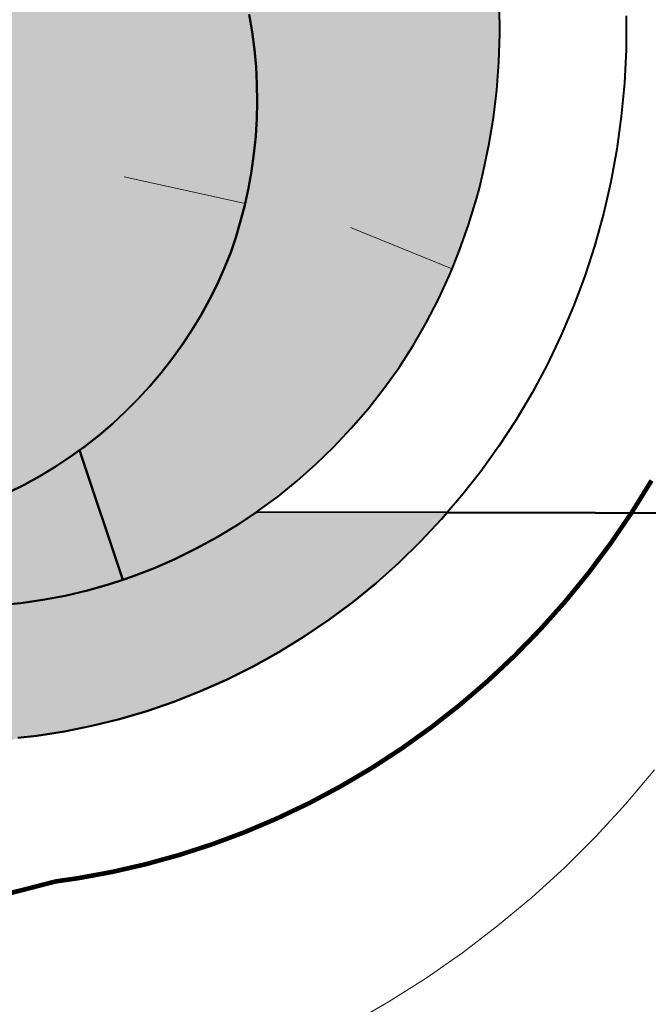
# Model space of a CAD drawing. Header units: metres. Extents: x 118946 to 119657, y 483154 to 483542.
# Tile 20 of 73: x 119073 to 119087, y 483379 to 483401. Entities that reach past the tile are written whole.
import ezdxf

# ---------------------------------------------------------------- set-up
doc = ezdxf.new("R2010")
doc.units = ezdxf.units.M
doc.header["$LTSCALE"] = 500
doc.header["$MEASUREMENT"] = 0
for name, color, linetype, lineweight, true_color in [('B-PV-VW-MARKERING_LANGS_STREEP_30270_010-G', 7, 'Continuous', 0, 0xfafafa), ('B-PV-VW-MARKERING_LANGS_STREEP_DOORGETROKKEN_010-G', 7, 'Continuous', 0, 0xfafafa), ('N-PV-AL-FILL_BERM-O', 7, 'Continuous', 40, 0xacbd88), ('N-PV-AL-FILL_WEG-O', 7, 'Continuous', 40, 0xc8c8c8)]:
    doc.layers.add(name, color=color, linetype=linetype, lineweight=lineweight, true_color=true_color)
doc.layers.add('N-PV-GW-TALUDARCERING-G', color=8, linetype='Continuous', lineweight=0)
doc.layers.add('N-PV-OG-WEG_STROOMWEG-G', color=8, linetype='Continuous', lineweight=0)

msp = doc.modelspace()

# ---------------------------------------------------------------- hatches: boundary and pattern name
at = {"layer": 'N-PV-AL-FILL_BERM-O', "ltscale": 0.001}
for points in [[(119072.144, 483389.937), (119069.888, 483395.453), (119070.983, 483395.838), (119072.392, 483396.099), (119072.488, 483396.236), (119072.576, 483396.375), (119072.658, 483396.516), (119072.733, 483396.659), (119072.801, 483396.802), (119072.862, 483396.946), (119072.917, 483397.091), (119072.966, 483397.235), (119073.009, 483397.38), (119073.045, 483397.525), (119073.076, 483397.669), (119073.102, 483397.813), (119073.122, 483397.956), (119073.137, 483398.098), (119073.147, 483398.239), (119073.152, 483398.379), (119073.153, 483398.518), (119073.149, 483398.656), (119073.141, 483398.792), (119073.128, 483398.928), (119073.073, 483398.997), (119073.012, 483399.064), (119072.987, 483399.195), (119072.959, 483399.325), (119072.927, 483399.452), (119072.891, 483399.579), (119072.852, 483399.703), (119072.835, 483399.753), (119072.81, 483399.827), (119072.765, 483399.949), (119072.716, 483400.069), (119072.664, 483400.189), (119072.61, 483400.306), (119072.552, 483400.423), (119072.491, 483400.539), (119072.427, 483400.653), (119072.359, 483400.766), (119072.289, 483400.878), (119072.216, 483400.989), (119072.139, 483401.099), (119072.058, 483401.208), (119071.975, 483401.316), (119071.887, 483401.423), (119071.796, 483401.529), (119071.702, 483401.634), (119071.634, 483401.705), (119076.151, 483405.566), (119076.31, 483405.38), (119076.564, 483405.058), (119076.804, 483404.729), (119077.029, 483404.394), (119077.241, 483404.051), (119077.438, 483403.702), (119077.62, 483403.348), (119077.63, 483403.328), (119077.788, 483402.989), (119077.941, 483402.625), (119078.08, 483402.257), (119078.204, 483401.886), (119078.313, 483401.511), (119078.407, 483401.134), (119078.487, 483400.754), (119078.552, 483400.373), (119078.601, 483399.991), (119078.636, 483399.608), (119078.656, 483399.225), (119078.662, 483398.843), (119078.652, 483398.46), (119078.64, 483398.233), (119078.628, 483398.079), (119078.59, 483397.7), (119078.536, 483397.323), (119078.468, 483396.948), (119078.394, 483396.612), (119078.386, 483396.577), (119078.289, 483396.209), (119078.195, 483395.873), (119078.082, 483395.542), (119077.938, 483395.189), (119077.781, 483394.842), (119077.609, 483394.501), (119077.425, 483394.166), (119077.227, 483393.839), (119077.016, 483393.52), (119076.792, 483393.209), (119076.555, 483392.906), (119076.306, 483392.613), (119076.045, 483392.329), (119075.772, 483392.055), (119075.488, 483391.791), (119075.192, 483391.538), (119074.885, 483391.297), (119074.772, 483391.215), (119074.567, 483391.068), (119074.239, 483390.851), (119073.901, 483390.646), (119073.553, 483390.455), (119073.197, 483390.278), (119072.831, 483390.115), (119072.214, 483389.966)], [(119075.717, 483388.376), (119074.772, 483391.215), (119074.885, 483391.297), (119075.192, 483391.538), (119075.488, 483391.791), (119075.772, 483392.055), (119076.045, 483392.329), (119076.306, 483392.613), (119076.555, 483392.906), (119076.792, 483393.209), (119077.016, 483393.52), (119077.227, 483393.839), (119077.425, 483394.166), (119077.609, 483394.501), (119077.781, 483394.842), (119077.938, 483395.189), (119078.082, 483395.542), (119078.195, 483395.873), (119078.289, 483396.209), (119078.386, 483396.577), (119078.394, 483396.612), (119078.468, 483396.948), (119078.536, 483397.323), (119078.59, 483397.7), (119078.628, 483398.079), (119078.64, 483398.233), (119078.652, 483398.46), (119078.662, 483398.843), (119078.656, 483399.225), (119078.636, 483399.608), (119078.601, 483399.991), (119078.552, 483400.373), (119078.487, 483400.754), (119078.407, 483401.134), (119078.313, 483401.511), (119078.204, 483401.886), (119078.08, 483402.257), (119077.941, 483402.625), (119077.788, 483402.989), (119077.63, 483403.328), (119083.162, 483405.182), (119083.321, 483404.708), (119083.499, 483404.086), (119083.649, 483403.461), (119083.77, 483402.833), (119083.863, 483402.205), (119083.927, 483401.577), (119083.964, 483400.952), (119083.972, 483400.329), (119083.954, 483399.71), (119083.908, 483399.096), (119083.835, 483398.49), (119083.737, 483397.891), (119083.612, 483397.3), (119083.526, 483396.954), (119083.463, 483396.72), (119083.289, 483396.151), (119083.092, 483395.594), (119082.928, 483395.188), (119082.871, 483395.049), (119082.629, 483394.519), (119082.364, 483394.004), (119082.079, 483393.504), (119081.767, 483393.024), (119081.436, 483392.562), (119081.088, 483392.119), (119080.722, 483391.695), (119080.341, 483391.291), (119079.946, 483390.907), (119079.537, 483390.545), (119079.116, 483390.203), (119078.683, 483389.884), (119078.642, 483389.857), (119078.24, 483389.586), (119077.787, 483389.311), (119077.327, 483389.059), (119076.859, 483388.83), (119076.386, 483388.623), (119075.908, 483388.44)], [(119061.733, 483385.404), (119060.587, 483385.486), (119059.403, 483385.601), (119058.18, 483385.748), (119056.921, 483385.929), (119055.709, 483386.129), (119055.968, 483387.696), (119057.169, 483387.538), (119058.398, 483387.404), (119059.587, 483387.302), (119060.734, 483387.232), (119061.749, 483387.196), (119062.765, 483387.288), (119062.984, 483387.313), (119063.817, 483387.409), (119064.815, 483387.557), (119065.758, 483387.727), (119066.644, 483387.919), (119067.472, 483388.128), (119068.24, 483388.35), (119068.984, 483388.595), (119069.664, 483388.847), (119070.281, 483389.102), (119070.841, 483389.354), (119071.347, 483389.602), (119071.443, 483389.65), (119072.144, 483389.937), (119072.214, 483389.966), (119072.831, 483390.115), (119073.197, 483390.278), (119073.553, 483390.455), (119073.901, 483390.646), (119074.239, 483390.851), (119074.567, 483391.068), (119074.772, 483391.215), (119075.717, 483388.376), (119075.426, 483388.279), (119074.941, 483388.142), (119074.455, 483388.027), (119073.969, 483387.936), (119073.483, 483387.867), (119072.999, 483387.82), (119072.668, 483387.801), (119072.28, 483387.639), (119072.178, 483387.596), (119071.626, 483387.372), (119071.009, 483387.135), (119070.327, 483386.893), (119069.577, 483386.652), (119068.76, 483386.418), (119067.923, 483386.207), (119067.027, 483386.012), (119066.074, 483385.838), (119065.864, 483385.806), (119065.066, 483385.687), (119064.005, 483385.563), (119062.893, 483385.467)], [(119061.36, 483382.332), (119060.178, 483382.411), (119058.963, 483382.522), (119057.717, 483382.664), (119056.44, 483382.839), (119055.133, 483383.047), (119053.796, 483383.289), (119052.042, 483383.62), (119047.009, 483384.498), (119041.97, 483385.344), (119036.924, 483386.156), (119031.873, 483386.936), (119026.823, 483387.741), (119021.736, 483388.248), (119016.668, 483388.924), (119011.596, 483389.567), (119007.867, 483390.015), (119033.681, 483389.957), (119037.366, 483389.367), (119042.428, 483388.522), (119047.484, 483387.645), (119052.533, 483386.735), (119054.292, 483386.392), (119055.624, 483386.143), (119055.709, 483386.129), (119056.921, 483385.929), (119058.18, 483385.748), (119059.403, 483385.601), (119060.587, 483385.486), (119061.733, 483385.404), (119062.893, 483385.467), (119064.005, 483385.563), (119065.066, 483385.687), (119065.864, 483385.806), (119066.074, 483385.838), (119067.027, 483386.012), (119067.923, 483386.207), (119068.76, 483386.418), (119069.577, 483386.652), (119070.327, 483386.893), (119071.009, 483387.135), (119071.626, 483387.372), (119072.178, 483387.596), (119072.28, 483387.639), (119072.668, 483387.801), (119072.999, 483387.82), (119073.483, 483387.867), (119073.969, 483387.936), (119074.455, 483388.027), (119074.941, 483388.142), (119075.426, 483388.279), (119075.717, 483388.376), (119075.908, 483388.44), (119076.386, 483388.623), (119076.859, 483388.83), (119077.327, 483389.059), (119077.787, 483389.311), (119078.24, 483389.586), (119078.642, 483389.857), (119082.823, 483389.847), (119082.697, 483389.701), (119082.237, 483389.212), (119081.759, 483388.746), (119081.264, 483388.305), (119080.753, 483387.888), (119080.228, 483387.497), (119079.689, 483387.132), (119079.137, 483386.793), (119078.575, 483386.48), (119078.003, 483386.195), (119077.422, 483385.936), (119076.835, 483385.705), (119076.241, 483385.502), (119075.643, 483385.326), (119075.042, 483385.178), (119074.439, 483385.057), (119073.834, 483384.963), (119073.419, 483384.915), (119072.929, 483384.721), (119072.802, 483384.671), (119072.129, 483384.414), (119071.397, 483384.151), (119070.605, 483383.888), (119069.753, 483383.63), (119068.841, 483383.383), (119067.919, 483383.163), (119066.945, 483382.961), (119065.92, 483382.781), (119064.847, 483382.626), (119063.728, 483382.498), (119062.565, 483382.399)]]:
    msp.add_hatch(color=256, dxfattribs=at).paths.add_polyline_path(points)

# ---------------------------------------------------------------- linework, layer by layer
at = {"layer": 'B-PV-VW-MARKERING_LANGS_STREEP_30270_010-G', "flags": 128}
msp.add_lwpolyline([(119087.363, 483384.212), (119086.736, 483383.471), (119086.078, 483382.757), (119085.389, 483382.073), (119084.672, 483381.419), (119083.926, 483380.797), (119083.155, 483380.208), (119082.359, 483379.653), (119081.539, 483379.132), (119080.698, 483378.648)], dxfattribs=at)
at = {"layer": 'B-PV-VW-MARKERING_LANGS_STREEP_DOORGETROKKEN_010-G', "const_width": 0.1, "flags": 128}
msp.add_lwpolyline([(119087.298, 483390.55), (119086.862, 483389.848), (119086.398, 483389.168), (119085.907, 483388.513), (119085.391, 483387.883), (119084.85, 483387.279), (119084.286, 483386.702), (119083.7, 483386.153), (119083.094, 483385.633), (119082.468, 483385.143), (119081.825, 483384.683), (119081.166, 483384.253), (119080.492, 483383.856), (119079.804, 483383.489), (119079.105, 483383.156), (119078.395, 483382.854), (119077.677, 483382.586), (119076.952, 483382.351), (119076.22, 483382.149), (119075.485, 483381.98), (119074.746, 483381.844), (119074.238, 483381.77), (119073.621, 483381.61), (119073.464, 483381.57), (119072.648, 483381.367)], dxfattribs=at)
msp.add_lwpolyline([(119087.298, 483390.55), (119086.862, 483389.848), (119086.398, 483389.168), (119085.907, 483388.513), (119085.391, 483387.883), (119084.85, 483387.279), (119084.286, 483386.702), (119083.7, 483386.153), (119083.094, 483385.633), (119082.468, 483385.143), (119081.825, 483384.683), (119081.166, 483384.253), (119080.492, 483383.856), (119079.804, 483383.489), (119079.105, 483383.156), (119078.395, 483382.854), (119077.677, 483382.586), (119076.952, 483382.351), (119076.22, 483382.149), (119075.485, 483381.98), (119074.746, 483381.844), (119074.238, 483381.77), (119073.621, 483381.61), (119073.464, 483381.57), (119072.648, 483381.367)], dxfattribs=at)
at = {"layer": 'N-PV-AL-FILL_BERM-O', "ltscale": 0.001, "flags": 128}
for points in [[(119078.487, 483400.754), (119078.552, 483400.373), (119078.601, 483399.991), (119078.636, 483399.608), (119078.656, 483399.225), (119078.662, 483398.843), (119078.652, 483398.46), (119078.64, 483398.233), (119078.628, 483398.079), (119078.59, 483397.7), (119078.536, 483397.323), (119078.468, 483396.948), (119078.394, 483396.612), (119078.386, 483396.577), (119078.289, 483396.209), (119078.195, 483395.873), (119078.082, 483395.542), (119077.938, 483395.189), (119077.781, 483394.842), (119077.609, 483394.501), (119077.425, 483394.166), (119077.227, 483393.839), (119077.016, 483393.52), (119076.792, 483393.209), (119076.555, 483392.906), (119076.306, 483392.613), (119076.045, 483392.329), (119075.772, 483392.055), (119075.488, 483391.791), (119075.192, 483391.538), (119074.885, 483391.297), (119074.772, 483391.215), (119075.717, 483388.376), (119075.908, 483388.44), (119076.386, 483388.623), (119076.859, 483388.83), (119077.327, 483389.059), (119077.787, 483389.311), (119078.24, 483389.586), (119078.642, 483389.857), (119078.683, 483389.884), (119079.116, 483390.203), (119079.537, 483390.545), (119079.946, 483390.907), (119080.341, 483391.291), (119080.722, 483391.695), (119081.088, 483392.119), (119081.436, 483392.562), (119081.767, 483393.024), (119082.079, 483393.504), (119082.364, 483394.004), (119082.629, 483394.519), (119082.871, 483395.049), (119082.928, 483395.188), (119083.092, 483395.594), (119083.092, 483395.594), (119083.289, 483396.151), (119083.463, 483396.72), (119083.526, 483396.954), (119083.612, 483397.3), (119083.737, 483397.891), (119083.835, 483398.49), (119083.908, 483399.096), (119083.954, 483399.71), (119083.972, 483400.329), (119083.964, 483400.952)], [(119086.744, 483400.725), (119086.74, 483399.986), (119086.703, 483399.252), (119086.635, 483398.524), (119086.535, 483397.804), (119086.405, 483397.093), (119086.312, 483396.674), (119086.244, 483396.392), (119086.053, 483395.702), (119085.834, 483395.026), (119085.586, 483394.364), (119085.311, 483393.717), (119085.01, 483393.086), (119084.683, 483392.472), (119084.331, 483391.877), (119083.955, 483391.302), (119083.557, 483390.747), (119083.137, 483390.213), (119082.823, 483389.847), (119078.642, 483389.857), (119078.683, 483389.884), (119079.116, 483390.203), (119079.537, 483390.545), (119079.946, 483390.907), (119080.341, 483391.291), (119080.722, 483391.695), (119081.088, 483392.119), (119081.436, 483392.562), (119081.767, 483393.024), (119082.079, 483393.504), (119082.364, 483394.004), (119082.629, 483394.519), (119082.871, 483395.049), (119082.928, 483395.188), (119083.092, 483395.594), (119083.289, 483396.151), (119083.463, 483396.72), (119083.526, 483396.954), (119083.612, 483397.3), (119083.737, 483397.891), (119083.835, 483398.49), (119083.908, 483399.096), (119083.954, 483399.71), (119083.972, 483400.329), (119083.964, 483400.952)], [(119073.197, 483390.278), (119073.553, 483390.455), (119073.901, 483390.646), (119074.239, 483390.851), (119074.567, 483391.068), (119074.772, 483391.215), (119074.885, 483391.297), (119075.192, 483391.538), (119075.488, 483391.791), (119075.772, 483392.055), (119076.045, 483392.329), (119076.306, 483392.613), (119076.555, 483392.906), (119076.792, 483393.209), (119077.016, 483393.52), (119077.227, 483393.839), (119077.425, 483394.166), (119077.609, 483394.501), (119077.781, 483394.842), (119077.938, 483395.189), (119078.082, 483395.542), (119078.195, 483395.873), (119078.289, 483396.209), (119078.386, 483396.577), (119078.394, 483396.612), (119078.468, 483396.948), (119078.536, 483397.323), (119078.59, 483397.7), (119078.628, 483398.079), (119078.64, 483398.233), (119078.652, 483398.46), (119078.662, 483398.843), (119078.656, 483399.225), (119078.636, 483399.608), (119078.601, 483399.991), (119078.552, 483400.373), (119078.487, 483400.754)], [(119072.999, 483387.82), (119073.483, 483387.867), (119073.969, 483387.936), (119074.455, 483388.027), (119074.941, 483388.142), (119075.426, 483388.279), (119075.717, 483388.376), (119074.772, 483391.215), (119074.567, 483391.068), (119074.239, 483390.851), (119073.901, 483390.646), (119073.553, 483390.455), (119073.197, 483390.278)], [(119073.419, 483384.915), (119073.834, 483384.963), (119074.439, 483385.057), (119075.042, 483385.178), (119075.643, 483385.326), (119076.241, 483385.502), (119076.835, 483385.705), (119077.422, 483385.936), (119078.003, 483386.195), (119078.575, 483386.48), (119079.137, 483386.793), (119079.689, 483387.132), (119080.228, 483387.497), (119080.753, 483387.888), (119081.264, 483388.305), (119081.759, 483388.746), (119082.237, 483389.212), (119082.697, 483389.701), (119082.823, 483389.847), (119078.642, 483389.857), (119078.24, 483389.586), (119077.787, 483389.311), (119077.327, 483389.059), (119076.859, 483388.83), (119076.386, 483388.623), (119075.908, 483388.44), (119075.717, 483388.376), (119075.426, 483388.279), (119074.941, 483388.142), (119074.455, 483388.027), (119073.969, 483387.936), (119073.483, 483387.867), (119072.999, 483387.82)]]:
    msp.add_lwpolyline(points, dxfattribs=at)
at = {"layer": 'N-PV-AL-FILL_BERM-O', "ltscale": 0.001}
msp.add_open_spline([(118946.307, 483360.658), (118946.582, 483360.652), (118946.856, 483360.647), (118947.13, 483360.641), (118948.774, 483360.598), (118950.418, 483360.555), (118952.062, 483360.512), (118953.706, 483360.458), (118955.35, 483360.404), (118956.994, 483360.35), (118958.637, 483360.286), (118960.28, 483360.221), (118961.923, 483360.156), (118963.566, 483360.081), (118965.209, 483360.005), (118966.852, 483359.93), (118968.494, 483359.844), (118970.137, 483359.757), (118971.779, 483359.671), (118973.298, 483359.582), (118974.816, 483359.493), (118976.335, 483359.403), (118976.458, 483359.396), (118976.581, 483359.388), (118976.704, 483359.38), (118978.345, 483359.273), (118979.986, 483359.165), (118981.627, 483359.057), (118983.268, 483358.939), (118984.908, 483358.82), (118986.548, 483358.702), (118988.188, 483358.572), (118989.827, 483358.443), (118991.467, 483358.314), (118993.106, 483358.174), (118994.744, 483358.034), (118996.383, 483357.894), (118998.021, 483357.743), (118999.658, 483357.592), (119001.296, 483357.442), (119002.933, 483357.28), (119004.569, 483357.119), (119006.206, 483356.957), (119007.841, 483356.785), (119009.477, 483356.613), (119011.113, 483356.441), (119012.747, 483356.258), (119014.381, 483356.075), (119016.016, 483355.892), (119017.649, 483355.699), (119019.282, 483355.505), (119020.915, 483355.311), (119022.547, 483355.107), (119024.179, 483354.903), (119025.811, 483354.698), (119027.441, 483354.483), (119029.072, 483354.268), (119030.702, 483354.053), (119032.087, 483353.862), (119033.472, 483353.671), (119034.857, 483353.48), (119035.101, 483353.445), (119035.345, 483353.411), (119035.589, 483353.376), (119037.217, 483353.14), (119038.844, 483352.904), (119040.472, 483352.667), (119042.098, 483352.42), (119043.724, 483352.173), (119045.35, 483351.926), (119045.498, 483351.902), (119045.646, 483351.878), (119045.794, 483351.853), (119046.59, 483351.724), (119047.385, 483351.595), (119048.181, 483351.465), (119048.998, 483351.338), (119049.816, 483351.21), (119050.633, 483351.082), (119051.474, 483350.962), (119052.314, 483350.842), (119053.154, 483350.722), (119054.018, 483350.616), (119054.882, 483350.509), (119055.745, 483350.402), (119056.372, 483350.339), (119056.999, 483350.275), (119057.626, 483350.211), (119058.265, 483350.159), (119058.904, 483350.108), (119059.542, 483350.057), (119060.193, 483350.02), (119060.844, 483349.984), (119061.495, 483349.947), (119062.158, 483349.929), (119062.82, 483349.91), (119063.483, 483349.891), (119064.156, 483349.893), (119064.83, 483349.894), (119065.504, 483349.896), (119066.124, 483349.917), (119066.743, 483349.938), (119067.363, 483349.96), (119068.031, 483350.004), (119068.699, 483350.048), (119069.367, 483350.093), (119070.033, 483350.16), (119070.7, 483350.226), (119071.366, 483350.293), (119072.03, 483350.382), (119072.694, 483350.471), (119073.358, 483350.559), (119074.019, 483350.67), (119074.68, 483350.781), (119075.34, 483350.892), (119075.997, 483351.025), (119076.654, 483351.158), (119077.311, 483351.291), (119077.963, 483351.446), (119078.615, 483351.601), (119079.267, 483351.756), (119079.914, 483351.932), (119080.561, 483352.109), (119081.208, 483352.285), (119081.556, 483352.39), (119081.905, 483352.495), (119082.254, 483352.6), (119082.546, 483352.693), (119082.838, 483352.786), (119083.13, 483352.879), (119083.764, 483353.098), (119084.398, 483353.318), (119085.032, 483353.537), (119085.658, 483353.777), (119086.284, 483354.018), (119086.911, 483354.258), (119087.529, 483354.519), (119088.147, 483354.78), (119088.765, 483355.041), (119089.374, 483355.323), (119089.984, 483355.605), (119090.593, 483355.886), (119091.192, 483356.188), (119091.792, 483356.49), (119092.392, 483356.792), (119092.981, 483357.114), (119093.57, 483357.435), (119094.16, 483357.757), (119094.738, 483358.099), (119095.317, 483358.44), (119095.895, 483358.781), (119096.462, 483359.142), (119097.029, 483359.502), (119097.596, 483359.863), (119098.15, 483360.242), (119098.705, 483360.621), (119099.26, 483361), (119099.801, 483361.398), (119100.343, 483361.795), (119100.885, 483362.193), (119101.413, 483362.609), (119101.942, 483363.024), (119102.47, 483363.44), (119102.985, 483363.873), (119103.499, 483364.306), (119104.013, 483364.739), (119104.513, 483365.189), (119105.013, 483365.639), (119105.512, 483366.089), (119105.997, 483366.555), (119106.482, 483367.022), (119106.966, 483367.488), (119107.375, 483367.907), (119107.784, 483368.327), (119108.194, 483368.746), (119108.253, 483368.809), (119108.313, 483368.872), (119108.373, 483368.936), (119108.825, 483369.434), (119109.278, 483369.932), (119109.731, 483370.43), (119110.164, 483370.939), (119110.597, 483371.449), (119111.03, 483371.959), (119111.446, 483372.482), (119111.863, 483373.006), (119112.279, 483373.53), (119112.678, 483374.068), (119113.078, 483374.606), (119113.477, 483375.144), (119113.854, 483375.685), (119114.231, 483376.225), (119114.607, 483376.766), (119114.963, 483377.308), (119115.319, 483377.85), (119115.675, 483378.391), (119116.012, 483378.932), (119116.349, 483379.473), (119116.687, 483380.014), (119117.002, 483380.553), (119117.317, 483381.092), (119117.633, 483381.631), (119117.933, 483382.166), (119118.233, 483382.701), (119118.534, 483383.236), (119118.821, 483383.765), (119119.108, 483384.295), (119119.395, 483384.825), (119119.671, 483385.348), (119119.947, 483385.871), (119120.223, 483386.395), (119120.489, 483386.911), (119120.756, 483387.427), (119121.022, 483387.943), (119121.28, 483388.45), (119121.539, 483388.958), (119121.797, 483389.465), (119121.997, 483389.859), (119122.196, 483390.252), (119122.395, 483390.646), (119122.732, 483391.276), (119123.069, 483391.906), (119123.407, 483392.536), (119123.435, 483392.587), (119123.464, 483392.638), (119123.493, 483392.689), (119123.817, 483393.239), (119124.142, 483393.789), (119124.466, 483394.339), (119124.828, 483394.912), (119125.19, 483395.486), (119125.552, 483396.06), (119125.915, 483396.61), (119126.277, 483397.159), (119126.64, 483397.709), (119126.985, 483398.222), (119127.33, 483398.734), (119127.674, 483399.247), (119128.006, 483399.745), (119128.337, 483400.242), (119128.668, 483400.739), (119128.969, 483401.233), (119129.27, 483401.727), (119129.571, 483402.222), (119129.834, 483402.647), (119130.097, 483403.072), (119130.361, 483403.497), (119130.637, 483403.915), (119130.914, 483404.332), (119131.191, 483404.75), (119131.506, 483405.194), (119131.821, 483405.637), (119132.136, 483406.081), (119132.466, 483406.515), (119132.796, 483406.949), (119133.127, 483407.383), (119133.472, 483407.806), (119133.817, 483408.229), (119134.162, 483408.653), (119134.522, 483409.065), (119134.882, 483409.477), (119135.242, 483409.889), (119135.616, 483410.29), (119135.99, 483410.691), (119136.364, 483411.092), (119136.752, 483411.48), (119137.14, 483411.869), (119137.528, 483412.258), (119137.593, 483412.319), (119137.658, 483412.38), (119137.723, 483412.441), (119138.059, 483412.756), (119138.396, 483413.071), (119138.732, 483413.386), (119139.147, 483413.749), (119139.561, 483414.113), (119139.976, 483414.476), (119140.403, 483414.826), (119140.83, 483415.175), (119141.257, 483415.525), (119141.697, 483415.861), (119142.136, 483416.197), (119142.576, 483416.533), (119143.027, 483416.854), (119143.478, 483417.176), (119143.929, 483417.498), (119144.392, 483417.804), (119144.854, 483418.111), (119145.317, 483418.418), (119145.79, 483418.71), (119146.264, 483419.002), (119146.737, 483419.293), (119147.221, 483419.57), (119147.704, 483419.846), (119148.188, 483420.122), (119148.681, 483420.383), (119149.175, 483420.643), (119149.669, 483420.903), (119150.171, 483421.148), (119150.674, 483421.392), (119151.177, 483421.636), (119151.689, 483421.864), (119152.2, 483422.091), (119152.712, 483422.319), (119153.232, 483422.53), (119153.751, 483422.74), (119154.271, 483422.951), (119154.347, 483422.98), (119154.423, 483423.009), (119154.499, 483423.038), (119154.951, 483423.203), (119155.402, 483423.368), (119155.854, 483423.532), (119156.127, 483423.625), (119156.4, 483423.717), (119156.674, 483423.81), (119156.935, 483423.893), (119157.196, 483423.977), (119157.458, 483424.061), (119157.965, 483424.21), (119158.471, 483424.359), (119158.978, 483424.508), (119159.491, 483424.641), (119160.003, 483424.775), (119160.515, 483424.908), (119161.032, 483425.025), (119161.549, 483425.143), (119162.066, 483425.26), (119162.683, 483425.379), (119163.3, 483425.497), (119163.916, 483425.615), (119164.554, 483425.716), (119165.191, 483425.817), (119165.828, 483425.918), (119166.427, 483425.997), (119167.026, 483426.076), (119167.625, 483426.155), (119168.239, 483426.223), (119168.853, 483426.291), (119169.467, 483426.36), (119170.095, 483426.42), (119170.723, 483426.48), (119171.352, 483426.539), (119171.994, 483426.593), (119172.636, 483426.647), (119173.278, 483426.701), (119173.933, 483426.752), (119174.588, 483426.803), (119175.243, 483426.853), (119175.449, 483426.869), (119175.656, 483426.884), (119175.862, 483426.9), (119178.992, 483427.14), (119182.122, 483427.38), (119185.252, 483427.62), (119188.589, 483427.889), (119191.925, 483428.158), (119195.261, 483428.427), (119198.261, 483428.68), (119201.261, 483428.933), (119204.262, 483429.187), (119207.531, 483429.348), (119210.8, 483429.509), (119214.069, 483429.67), (119217.417, 483429.849), (119220.766, 483430.028), (119224.114, 483430.206), (119227.465, 483430.307), (119230.815, 483430.407), (119234.165, 483430.508), (119237.515, 483430.621), (119240.865, 483430.735), (119244.215, 483430.849), (119247.564, 483430.976), (119250.913, 483431.103), (119254.263, 483431.231), (119256.514, 483431.324), (119258.765, 483431.417), (119261.016, 483431.51), (119262.114, 483431.557), (119263.212, 483431.605), (119264.309, 483431.653), (119265.634, 483431.713), (119266.959, 483431.774), (119268.284, 483431.835), (119270.307, 483431.928), (119272.331, 483432.021), (119274.354, 483432.115), (119277.702, 483432.282), (119281.049, 483432.449), (119284.397, 483432.617), (119284.864, 483432.641), (119285.331, 483432.666), (119285.798, 483432.69), (119288.662, 483432.841), (119291.527, 483432.991), (119294.391, 483433.142), (119297.72, 483433.317), (119301.048, 483433.492), (119304.377, 483433.667), (119307.706, 483433.842), (119311.035, 483434.017), (119314.363, 483434.192), (119317.692, 483434.367), (119321.021, 483434.542), (119324.35, 483434.717), (119327.678, 483434.892), (119331.007, 483435.067), (119334.336, 483435.242), (119337.665, 483435.417), (119340.993, 483435.591), (119344.322, 483435.766), (119347.651, 483435.941), (119350.98, 483436.116), (119354.308, 483436.291), (119357.633, 483436.544), (119360.958, 483436.797), (119364.282, 483437.05), (119367.603, 483437.38), (119370.923, 483437.71), (119374.244, 483438.041), (119374.603, 483438.077), (119374.963, 483438.112), (119375.322, 483438.148), (119378.283, 483438.443), (119381.244, 483438.737), (119384.206, 483439.032), (119387.526, 483439.362), (119390.847, 483439.693), (119394.167, 483440.023), (119395.173, 483440.123), (119396.179, 483440.223), (119397.184, 483440.323), (119397.357, 483440.341), (119397.531, 483440.358), (119397.704, 483440.375), (119397.901, 483440.395), (119398.098, 483440.415), (119398.296, 483440.434), (119398.296, 483440.308), (119398.296, 483440.182), (119398.296, 483440.055), (119397.958, 483440.022), (119397.62, 483439.988), (119397.282, 483439.954), (119397.334, 483439.902), (119397.385, 483439.849), (119397.436, 483439.797), (119386.401, 483438.699), (119375.366, 483437.601), (119364.33, 483436.503), (119361.001, 483436.25), (119357.672, 483435.997), (119354.343, 483435.744), (119337.697, 483434.869), (119321.051, 483433.993), (119304.405, 483433.118), (119292.364, 483432.545), (119280.323, 483431.971), (119268.283, 483431.398), (119261.942, 483431.096), (119255.602, 483430.793), (119249.262, 483430.491), (119239.927, 483430.162), (119230.593, 483429.832), (119221.259, 483429.502), (119220.669, 483429.475), (119220.08, 483429.448), (119219.49, 483429.421), (119218.694, 483429.375), (119217.897, 483429.33), (119217.1, 483429.284), (119216.31, 483429.229), (119215.519, 483429.174), (119214.729, 483429.12), (119213.945, 483429.054), (119213.16, 483428.989), (119212.376, 483428.924), (119211.598, 483428.847), (119210.821, 483428.77), (119210.043, 483428.693), (119209.272, 483428.603), (119208.501, 483428.513), (119207.731, 483428.424), (119206.967, 483428.32), (119206.204, 483428.216), (119205.44, 483428.112), (119204.684, 483427.994), (119203.928, 483427.875), (119203.173, 483427.756), (119202.425, 483427.622), (119201.677, 483427.487), (119200.93, 483427.352), (119200.191, 483427.2), (119199.452, 483427.049), (119198.714, 483426.897), (119197.985, 483426.727), (119197.255, 483426.557), (119196.526, 483426.388), (119195.834, 483426.207), (119195.142, 483426.026), (119194.45, 483425.845), (119194.018, 483425.721), (119193.587, 483425.598), (119193.155, 483425.474), (119192.154, 483425.155), (119191.152, 483424.836), (119190.151, 483424.517), (119189.445, 483424.264), (119188.739, 483424.011), (119188.033, 483423.758), (119187.344, 483423.488), (119186.654, 483423.217), (119185.965, 483422.947), (119185.37, 483422.695), (119184.775, 483422.442), (119184.18, 483422.19), (119184.094, 483422.15), (119184.008, 483422.111), (119183.923, 483422.071), (119183.25, 483421.762), (119182.577, 483421.453), (119181.904, 483421.144), (119181.241, 483420.814), (119180.577, 483420.484), (119179.914, 483420.153), (119179.405, 483419.883), (119178.895, 483419.612), (119178.385, 483419.341), (119177.897, 483419.034), (119177.408, 483418.726), (119176.919, 483418.418), (119176.434, 483418.053), (119175.949, 483417.689), (119175.464, 483417.324), (119174.986, 483416.947), (119174.507, 483416.57), (119174.029, 483416.193), (119173.556, 483415.805), (119173.084, 483415.417), (119172.612, 483415.028), (119172.215, 483414.689), (119171.818, 483414.35), (119171.421, 483414.011), (119171.248, 483413.856), (119171.074, 483413.701), (119170.901, 483413.546), (119170.336, 483413.04), (119169.77, 483412.534), (119169.205, 483412.028), (119168.649, 483411.505), (119168.093, 483410.983), (119167.537, 483410.46), (119167.108, 483410.041), (119166.678, 483409.621), (119166.249, 483409.201), (119169.091, 483409.237), (119171.934, 483409.272), (119174.776, 483409.307), (119172.705, 483407.211), (119170.633, 483405.115), (119168.561, 483403.018), (119168.044, 483402.478), (119167.527, 483401.938), (119167.009, 483401.397), (119166.493, 483400.843), (119165.978, 483400.289), (119165.462, 483399.735), (119164.948, 483399.169), (119164.433, 483398.603), (119163.919, 483398.037), (119163.23, 483397.26), (119162.541, 483396.482), (119161.852, 483395.705), (119161.125, 483394.868), (119160.398, 483394.03), (119159.672, 483393.192), (119158.967, 483392.453), (119158.262, 483391.713), (119157.557, 483390.974), (119157.421, 483390.843), (119157.285, 483390.712), (119157.148, 483390.58), (119155.673, 483389.151), (119154.199, 483387.721), (119152.724, 483386.291), (119152.274, 483385.854), (119151.825, 483385.417), (119151.375, 483384.979), (119150.92, 483384.538), (119150.465, 483384.096), (119150.01, 483383.654), (119149.395, 483383.06), (119148.78, 483382.466), (119148.165, 483381.872), (119147.539, 483381.273), (119146.914, 483380.674), (119146.288, 483380.075), (119145.651, 483379.472), (119145.014, 483378.869), (119144.377, 483378.266), (119143.727, 483377.661), (119143.077, 483377.056), (119142.427, 483376.451), (119141.764, 483375.844), (119141.1, 483375.238), (119140.436, 483374.632), (119139.758, 483374.025), (119139.079, 483373.419), (119138.4, 483372.813), (119138.145, 483372.591), (119137.889, 483372.368), (119137.633, 483372.146), (119137.194, 483371.764), (119136.755, 483371.382), (119136.316, 483371), (119135.604, 483370.399), (119134.892, 483369.798), (119134.181, 483369.196), (119133.45, 483368.6), (119132.72, 483368.004), (119131.99, 483367.408), (119131.241, 483366.818), (119130.491, 483366.228), (119129.741, 483365.639), (119128.972, 483365.058), (119128.202, 483364.477), (119127.432, 483363.896), (119126.642, 483363.326), (119125.852, 483362.756), (119125.062, 483362.187), (119124.363, 483361.705), (119123.663, 483361.223), (119122.964, 483360.741), (119122.249, 483360.271), (119121.533, 483359.8), (119120.818, 483359.33), (119120.086, 483358.872), (119119.353, 483358.414), (119118.621, 483357.956), (119117.874, 483357.513), (119117.128, 483357.071), (119116.382, 483356.629), (119115.876, 483356.343), (119115.371, 483356.058), (119114.866, 483355.772), (119113.974, 483355.295), (119113.081, 483354.817), (119112.189, 483354.34), (119111.277, 483353.886), (119110.365, 483353.432), (119109.453, 483352.978), (119108.529, 483352.551), (119107.604, 483352.124), (119106.679, 483351.697), (119105.742, 483351.297), (119104.805, 483350.897), (119103.868, 483350.498), (119102.92, 483350.126), (119101.972, 483349.754), (119101.023, 483349.382), (119100.064, 483349.038), (119099.106, 483348.695), (119098.147, 483348.351), (119097.178, 483348.035), (119096.21, 483347.72), (119095.241, 483347.404), (119094.264, 483347.117), (119093.287, 483346.831), (119092.309, 483346.544), (119091.324, 483346.286), (119090.338, 483346.028), (119089.353, 483345.77), (119088.361, 483345.541), (119087.368, 483345.312), (119086.375, 483345.083), (119085.377, 483344.883), (119084.378, 483344.684), (119083.379, 483344.484), (119082.381, 483344.315), (119081.383, 483344.146), (119080.385, 483343.977), (119079.806, 483343.892), (119079.227, 483343.808), (119078.648, 483343.723), (119078.081, 483343.651), (119077.515, 483343.578), (119076.948, 483343.505), (119076.876, 483343.496), (119076.804, 483343.487), (119076.731, 483343.479), (119075.855, 483343.377), (119074.979, 483343.276), (119074.104, 483343.174), (119073.211, 483343.094), (119072.318, 483343.013), (119071.424, 483342.933), (119063.449, 483343.568), (119055.474, 483344.204), (119047.498, 483344.84), (119032.929, 483346.062), (119020.901, 483347.515), (119000.845, 483350.281), (118992.82, 483351.595), (118982.916, 483353.019), (118979.969, 483353.403), (118974.62, 483353.91), (118972.217, 483354.033), (118967.78, 483353.913), (118965.74, 483353.667), (118961.92, 483352.651), (118960.144, 483351.871), (118956.911, 483349.732), (118955.482, 483348.403), (118953.078, 483345.605), (118952.066, 483344.178), (118951.119, 483342.65), (118949.515, 483342.684), (118947.911, 483342.718), (118946.307, 483342.752)], degree=3, knots=[0, 0, 0, 0, 0.008264, 0.008264, 0.008264, 0.012397, 0.012397, 0.012397, 0.016529, 0.016529, 0.016529, 0.024793, 0.024793, 0.024793, 0.027548, 0.027548, 0.027548, 0.030303, 0.030303, 0.030303, 0.033058, 0.033058, 0.033058, 0.041322, 0.041322, 0.041322, 0.045455, 0.045455, 0.045455, 0.049587, 0.049587, 0.049587, 0.057851, 0.057851, 0.057851, 0.066116, 0.066116, 0.066116, 0.07438, 0.07438, 0.07438, 0.082645, 0.082645, 0.082645, 0.090909, 0.090909, 0.090909, 0.099174, 0.099174, 0.099174, 0.107438, 0.107438, 0.107438, 0.108471, 0.108471, 0.108471, 0.109504, 0.109504, 0.109504, 0.110537, 0.110537, 0.110537, 0.11157, 0.11157, 0.11157, 0.112603, 0.112603, 0.112603, 0.113636, 0.113636, 0.113636, 0.114669, 0.114669, 0.114669, 0.115702, 0.115702, 0.115702, 0.123967, 0.123967, 0.123967, 0.132231, 0.132231, 0.132231, 0.134986, 0.134986, 0.134986, 0.137741, 0.137741, 0.137741, 0.140496, 0.140496, 0.140496, 0.144628, 0.144628, 0.144628, 0.14876, 0.14876, 0.14876, 0.157025, 0.157025, 0.157025, 0.161157, 0.161157, 0.161157, 0.165289, 0.165289, 0.165289, 0.173554, 0.173554, 0.173554, 0.177686, 0.177686, 0.177686, 0.181818, 0.181818, 0.181818, 0.184573, 0.184573, 0.184573, 0.187328, 0.187328, 0.187328, 0.190083, 0.190083, 0.190083, 0.194215, 0.194215, 0.194215, 0.198347, 0.198347, 0.198347, 0.206612, 0.206612, 0.206612, 0.214876, 0.214876, 0.214876, 0.22314, 0.22314, 0.22314, 0.227273, 0.227273, 0.227273, 0.231405, 0.231405, 0.231405, 0.233058, 0.233058, 0.233058, 0.234711, 0.234711, 0.234711, 0.236364, 0.236364, 0.236364, 0.238017, 0.238017, 0.238017, 0.239669, 0.239669, 0.239669, 0.243802, 0.243802, 0.243802, 0.247934, 0.247934, 0.247934, 0.250689, 0.250689, 0.250689, 0.253444, 0.253444, 0.253444, 0.256198, 0.256198, 0.256198, 0.258953, 0.258953, 0.258953, 0.261708, 0.261708, 0.261708, 0.264463, 0.264463, 0.264463, 0.272727, 0.272727, 0.272727, 0.280992, 0.280992, 0.280992, 0.283058, 0.283058, 0.283058, 0.285124, 0.285124, 0.285124, 0.28719, 0.28719, 0.28719, 0.289256, 0.289256, 0.289256, 0.292011, 0.292011, 0.292011, 0.294766, 0.294766, 0.294766, 0.297521, 0.297521, 0.297521, 0.305785, 0.305785, 0.305785, 0.31405, 0.31405, 0.31405, 0.322314, 0.322314, 0.322314, 0.32438, 0.32438, 0.32438, 0.326446, 0.326446, 0.326446, 0.328512, 0.328512, 0.328512, 0.330579, 0.330579, 0.330579, 0.334711, 0.334711, 0.334711, 0.338843, 0.338843, 0.338843, 0.347107, 0.347107, 0.347107, 0.349862, 0.349862, 0.349862, 0.352617, 0.352617, 0.352617, 0.355372, 0.355372, 0.355372, 0.363636, 0.363636, 0.363636, 0.367769, 0.367769, 0.367769, 0.371901, 0.371901, 0.371901, 0.376033, 0.376033, 0.376033, 0.380165, 0.380165, 0.380165, 0.384298, 0.384298, 0.384298, 0.38843, 0.38843, 0.38843, 0.396694, 0.396694, 0.396694, 0.404959, 0.404959, 0.404959, 0.413223, 0.413223, 0.413223, 0.421488, 0.421488, 0.421488, 0.429752, 0.429752, 0.429752, 0.438017, 0.438017, 0.438017, 0.446281, 0.446281, 0.446281, 0.454545, 0.454545, 0.454545, 0.46281, 0.46281, 0.46281, 0.471074, 0.471074, 0.471074, 0.479339, 0.479339, 0.479339, 0.487603, 0.487603, 0.487603, 0.495868, 0.495868, 0.495868, 0.504132, 0.504132, 0.504132, 0.505313, 0.505313, 0.505313, 0.506494, 0.506494, 0.506494, 0.507674, 0.507674, 0.507674, 0.508855, 0.508855, 0.508855, 0.510035, 0.510035, 0.510035, 0.511216, 0.511216, 0.511216, 0.512397, 0.512397, 0.512397, 0.520661, 0.520661, 0.520661, 0.524793, 0.524793, 0.524793, 0.528926, 0.528926, 0.528926, 0.533058, 0.533058, 0.533058, 0.53719, 0.53719, 0.53719, 0.545455, 0.545455, 0.545455, 0.547107, 0.547107, 0.547107, 0.54876, 0.54876, 0.54876, 0.550413, 0.550413, 0.550413, 0.552066, 0.552066, 0.552066, 0.553719, 0.553719, 0.553719, 0.561983, 0.561983, 0.561983, 0.570248, 0.570248, 0.570248, 0.578512, 0.578512, 0.578512, 0.582645, 0.582645, 0.582645, 0.586777, 0.586777, 0.586777, 0.595041, 0.595041, 0.595041, 0.603306, 0.603306, 0.603306, 0.61157, 0.61157, 0.61157, 0.619835, 0.619835, 0.619835, 0.628099, 0.628099, 0.628099, 0.636364, 0.636364, 0.636364, 0.644628, 0.644628, 0.644628, 0.647383, 0.647383, 0.647383, 0.650138, 0.650138, 0.650138, 0.652893, 0.652893, 0.652893, 0.661157, 0.661157, 0.661157, 0.669421, 0.669421, 0.669421, 0.677686, 0.677686, 0.677686, 0.681818, 0.681818, 0.681818, 0.68595, 0.68595, 0.68595, 0.694215, 0.694215, 0.694215, 0.702479, 0.702479, 0.702479, 0.710744, 0.710744, 0.710744, 0.719008, 0.719008, 0.719008, 0.727273, 0.727273, 0.727273, 0.735537, 0.735537, 0.735537, 0.743802, 0.743802, 0.743802, 0.745868, 0.745868, 0.745868, 0.747934, 0.747934, 0.747934, 0.75, 0.75, 0.75, 0.752066, 0.752066, 0.752066, 0.756198, 0.756198, 0.756198, 0.760331, 0.760331, 0.760331, 0.768595, 0.768595, 0.768595, 0.772727, 0.772727, 0.772727, 0.77686, 0.77686, 0.77686, 0.785124, 0.785124, 0.785124, 0.793388, 0.793388, 0.793388, 0.801653, 0.801653, 0.801653, 0.809917, 0.809917, 0.809917, 0.818182, 0.818182, 0.818182, 0.826446, 0.826446, 0.826446, 0.834711, 0.834711, 0.834711, 0.842975, 0.842975, 0.842975, 0.847107, 0.847107, 0.847107, 0.85124, 0.85124, 0.85124, 0.859504, 0.859504, 0.859504, 0.867769, 0.867769, 0.867769, 0.869835, 0.869835, 0.869835, 0.871901, 0.871901, 0.871901, 0.873967, 0.873967, 0.873967, 0.876033, 0.876033, 0.876033, 0.884298, 0.884298, 0.884298, 0.892562, 0.892562, 0.892562, 0.900826, 0.900826, 0.900826, 0.909091, 0.909091, 0.909091, 0.917355, 0.917355, 0.917355, 0.921488, 0.921488, 0.921488, 0.92562, 0.92562, 0.92562, 0.929752, 0.929752, 0.929752, 0.933884, 0.933884, 0.933884, 0.942149, 0.942149, 0.942149, 0.950413, 0.950413, 0.950413, 0.958678, 0.958678, 0.958678, 0.959137, 0.959137, 0.959137, 0.959596, 0.959596, 0.959596, 0.960055, 0.960055, 0.960055, 0.960514, 0.960514, 0.960514, 0.960973, 0.960973, 0.960973, 0.961433, 0.961433, 0.961433, 0.961892, 0.961892, 0.961892, 0.962351, 0.962351, 0.962351, 0.96281, 0.96281, 0.96281, 0.963269, 0.963269, 0.963269, 0.963728, 0.963728, 0.963728, 0.964187, 0.964187, 0.964187, 0.964646, 0.964646, 0.964646, 0.965106, 0.965106, 0.965106, 0.965565, 0.965565, 0.965565, 0.966024, 0.966024, 0.966024, 0.966483, 0.966483, 0.966483, 0.966942, 0.966942, 0.966942, 0.967237, 0.967237, 0.967237, 0.967532, 0.967532, 0.967532, 0.967828, 0.967828, 0.967828, 0.968123, 0.968123, 0.968123, 0.968418, 0.968418, 0.968418, 0.968713, 0.968713, 0.968713, 0.969008, 0.969008, 0.969008, 0.969303, 0.969303, 0.969303, 0.969599, 0.969599, 0.969599, 0.969894, 0.969894, 0.969894, 0.970189, 0.970189, 0.970189, 0.970484, 0.970484, 0.970484, 0.970779, 0.970779, 0.970779, 0.971074, 0.971074, 0.971074, 0.97137, 0.97137, 0.97137, 0.971665, 0.971665, 0.971665, 0.97196, 0.97196, 0.97196, 0.972255, 0.972255, 0.972255, 0.97255, 0.97255, 0.97255, 0.972845, 0.972845, 0.972845, 0.97314, 0.97314, 0.97314, 0.973436, 0.973436, 0.973436, 0.973731, 0.973731, 0.973731, 0.974026, 0.974026, 0.974026, 0.974321, 0.974321, 0.974321, 0.974616, 0.974616, 0.974616, 0.974911, 0.974911, 0.974911, 0.975207, 0.975207, 0.975207, 0.983471, 0.983471, 0.983471, 0.985147, 0.985147, 0.986823, 0.986823, 0.987661, 0.987661, 0.988499, 0.988499, 0.989337, 0.989337, 0.990175, 0.990175, 0.991013, 0.991013, 0.991736, 0.991736, 0.991736, 1, 1, 1, 1], dxfattribs=at)
at = {"layer": 'N-PV-AL-FILL_WEG-O', "ltscale": 0.001, "flags": 128}
for points in [[(119086.744, 483400.725), (119086.74, 483399.986), (119086.703, 483399.252), (119086.635, 483398.524), (119086.535, 483397.804), (119086.405, 483397.093), (119086.312, 483396.674), (119086.244, 483396.392), (119086.053, 483395.702), (119085.834, 483395.026), (119085.586, 483394.364), (119085.311, 483393.717), (119085.01, 483393.086), (119084.683, 483392.472), (119084.331, 483391.877), (119083.955, 483391.302), (119083.557, 483390.747), (119083.137, 483390.213), (119082.823, 483389.847), (119102.325, 483389.804)], [(119102.325, 483389.804), (119082.823, 483389.847), (119082.697, 483389.701), (119082.237, 483389.212), (119081.759, 483388.746), (119081.264, 483388.305), (119080.753, 483387.888), (119080.228, 483387.497), (119079.689, 483387.132), (119079.137, 483386.793), (119078.575, 483386.48), (119078.003, 483386.195), (119077.422, 483385.936), (119076.835, 483385.705), (119076.241, 483385.502), (119075.643, 483385.326), (119075.042, 483385.178), (119074.439, 483385.057), (119073.834, 483384.963), (119073.419, 483384.915)]]:
    msp.add_lwpolyline(points, dxfattribs=at)
at = {"layer": 'N-PV-GW-TALUDARCERING-G', "flags": 128}
for points in [[(119083.964, 483400.952), (119083.972, 483400.329), (119083.954, 483399.71), (119083.908, 483399.096), (119083.835, 483398.49), (119083.737, 483397.891), (119083.612, 483397.3), (119083.526, 483396.954), (119083.463, 483396.72), (119083.289, 483396.151), (119083.092, 483395.594), (119082.871, 483395.049), (119082.629, 483394.519), (119082.364, 483394.004), (119082.079, 483393.504), (119081.767, 483393.024), (119081.436, 483392.562), (119081.088, 483392.119), (119080.722, 483391.695), (119080.341, 483391.291), (119079.946, 483390.907), (119079.537, 483390.545), (119079.116, 483390.203), (119078.683, 483389.884), (119078.24, 483389.586), (119077.787, 483389.311), (119077.327, 483389.059), (119076.859, 483388.83), (119076.386, 483388.623), (119075.908, 483388.44), (119075.426, 483388.279), (119074.941, 483388.142), (119074.455, 483388.027), (119073.969, 483387.936), (119073.483, 483387.867), (119072.999, 483387.82)], [(119072.999, 483387.82), (119073.483, 483387.867), (119073.969, 483387.936), (119074.455, 483388.027), (119074.941, 483388.142), (119075.426, 483388.279), (119075.908, 483388.44), (119076.386, 483388.623), (119076.859, 483388.83), (119077.327, 483389.059), (119077.787, 483389.311), (119078.24, 483389.586), (119078.683, 483389.884), (119079.116, 483390.203), (119079.537, 483390.545), (119079.946, 483390.907), (119080.341, 483391.291), (119080.722, 483391.695), (119081.088, 483392.119), (119081.436, 483392.562), (119081.767, 483393.024), (119082.079, 483393.504), (119082.364, 483394.004), (119082.629, 483394.519), (119082.871, 483395.049), (119083.092, 483395.594), (119083.289, 483396.151), (119083.463, 483396.72), (119083.526, 483396.954), (119083.612, 483397.3), (119083.737, 483397.891), (119083.835, 483398.49), (119083.908, 483399.096), (119083.954, 483399.71), (119083.972, 483400.329), (119083.964, 483400.952)], [(119083.964, 483400.952), (119083.972, 483400.329), (119083.954, 483399.71), (119083.908, 483399.096), (119083.835, 483398.49), (119083.737, 483397.891), (119083.612, 483397.3), (119083.526, 483396.954), (119083.463, 483396.72), (119083.289, 483396.151), (119083.092, 483395.594), (119082.871, 483395.049), (119082.629, 483394.519), (119082.364, 483394.004), (119082.079, 483393.504), (119081.767, 483393.024), (119081.436, 483392.562), (119081.088, 483392.119), (119080.722, 483391.695), (119080.341, 483391.291), (119079.946, 483390.907), (119079.537, 483390.545), (119079.116, 483390.203), (119078.683, 483389.884), (119078.24, 483389.586), (119077.787, 483389.311), (119077.327, 483389.059), (119076.859, 483388.83), (119076.386, 483388.623), (119075.908, 483388.44), (119075.426, 483388.279), (119074.941, 483388.142), (119074.455, 483388.027), (119073.969, 483387.936), (119073.483, 483387.867), (119072.999, 483387.82)], [(119072.999, 483387.82), (119073.483, 483387.867), (119073.969, 483387.936), (119074.455, 483388.027), (119074.941, 483388.142), (119075.426, 483388.279), (119075.908, 483388.44), (119076.386, 483388.623), (119076.859, 483388.83), (119077.327, 483389.059), (119077.787, 483389.311), (119078.24, 483389.586), (119078.683, 483389.884), (119079.116, 483390.203), (119079.537, 483390.545), (119079.946, 483390.907), (119080.341, 483391.291), (119080.722, 483391.695), (119081.088, 483392.119), (119081.436, 483392.562), (119081.767, 483393.024), (119082.079, 483393.504), (119082.364, 483394.004), (119082.629, 483394.519), (119082.871, 483395.049), (119083.092, 483395.594), (119083.289, 483396.151), (119083.463, 483396.72), (119083.526, 483396.954), (119083.612, 483397.3), (119083.737, 483397.891), (119083.835, 483398.49), (119083.908, 483399.096), (119083.954, 483399.71), (119083.972, 483400.329), (119083.964, 483400.952)], [(119083.964, 483400.952), (119083.972, 483400.329), (119083.954, 483399.71), (119083.908, 483399.096), (119083.835, 483398.49), (119083.737, 483397.891), (119083.612, 483397.3), (119083.526, 483396.954), (119083.463, 483396.72), (119083.289, 483396.151), (119083.092, 483395.594), (119082.871, 483395.049), (119082.629, 483394.519), (119082.364, 483394.004), (119082.079, 483393.504), (119081.767, 483393.024), (119081.436, 483392.562), (119081.088, 483392.119), (119080.722, 483391.695), (119080.341, 483391.291), (119079.946, 483390.907), (119079.537, 483390.545), (119079.116, 483390.203), (119078.683, 483389.884), (119078.24, 483389.586), (119077.787, 483389.311), (119077.327, 483389.059), (119076.859, 483388.83), (119076.386, 483388.623), (119075.908, 483388.44), (119075.426, 483388.279), (119074.941, 483388.142), (119074.455, 483388.027), (119073.969, 483387.936), (119073.483, 483387.867), (119072.999, 483387.82)], [(119078.487, 483400.754), (119078.552, 483400.373), (119078.601, 483399.991), (119078.636, 483399.608), (119078.656, 483399.225), (119078.662, 483398.843), (119078.652, 483398.46), (119078.64, 483398.233), (119078.628, 483398.079), (119078.59, 483397.7), (119078.536, 483397.323), (119078.468, 483396.948), (119078.386, 483396.577), (119078.289, 483396.209), (119078.195, 483395.873), (119078.082, 483395.542), (119077.938, 483395.189), (119077.781, 483394.842), (119077.609, 483394.501), (119077.425, 483394.166), (119077.227, 483393.839), (119077.016, 483393.52), (119076.792, 483393.209), (119076.555, 483392.906), (119076.306, 483392.613), (119076.045, 483392.329), (119075.772, 483392.055), (119075.488, 483391.791), (119075.192, 483391.538), (119074.885, 483391.297), (119074.567, 483391.068), (119074.239, 483390.851), (119073.901, 483390.646), (119073.553, 483390.455), (119073.197, 483390.278)], [(119078.394, 483396.612), (119075.745, 483397.199)], [(119082.928, 483395.188), (119080.702, 483396.09)], [(119075.717, 483388.376), (119074.772, 483391.215)]]:
    msp.add_lwpolyline(points, dxfattribs=at)
at = {"layer": 'N-PV-OG-WEG_STROOMWEG-G', "flags": 128}
msp.add_lwpolyline([(119073.419, 483384.915), (119073.834, 483384.963), (119074.439, 483385.057), (119075.042, 483385.178), (119075.643, 483385.326), (119076.241, 483385.502), (119076.835, 483385.705), (119077.422, 483385.936), (119078.003, 483386.195), (119078.575, 483386.48), (119079.137, 483386.793), (119079.689, 483387.132), (119080.228, 483387.497), (119080.753, 483387.888), (119081.264, 483388.305), (119081.759, 483388.746), (119082.237, 483389.212), (119082.697, 483389.701), (119083.137, 483390.213), (119083.557, 483390.747), (119083.955, 483391.302), (119084.331, 483391.877), (119084.683, 483392.472), (119085.01, 483393.086), (119085.311, 483393.717), (119085.586, 483394.364), (119085.834, 483395.026), (119086.053, 483395.702), (119086.244, 483396.392), (119086.312, 483396.674), (119086.405, 483397.093), (119086.535, 483397.804), (119086.635, 483398.524), (119086.703, 483399.252), (119086.74, 483399.986), (119086.744, 483400.725)], dxfattribs=at)
msp.add_lwpolyline([(119073.419, 483384.915), (119073.834, 483384.963), (119074.439, 483385.057), (119075.042, 483385.178), (119075.643, 483385.326), (119076.241, 483385.502), (119076.835, 483385.705), (119077.422, 483385.936), (119078.003, 483386.195), (119078.575, 483386.48), (119079.137, 483386.793), (119079.689, 483387.132), (119080.228, 483387.497), (119080.753, 483387.888), (119081.264, 483388.305), (119081.759, 483388.746), (119082.237, 483389.212), (119082.697, 483389.701), (119083.137, 483390.213), (119083.557, 483390.747), (119083.955, 483391.302), (119084.331, 483391.877), (119084.683, 483392.472), (119085.01, 483393.086), (119085.311, 483393.717), (119085.586, 483394.364), (119085.834, 483395.026), (119086.053, 483395.702), (119086.244, 483396.392), (119086.312, 483396.674), (119086.405, 483397.093), (119086.535, 483397.804), (119086.635, 483398.524), (119086.703, 483399.252), (119086.74, 483399.986), (119086.744, 483400.725)], dxfattribs=at)

doc.saveas('drawing.dxf')
